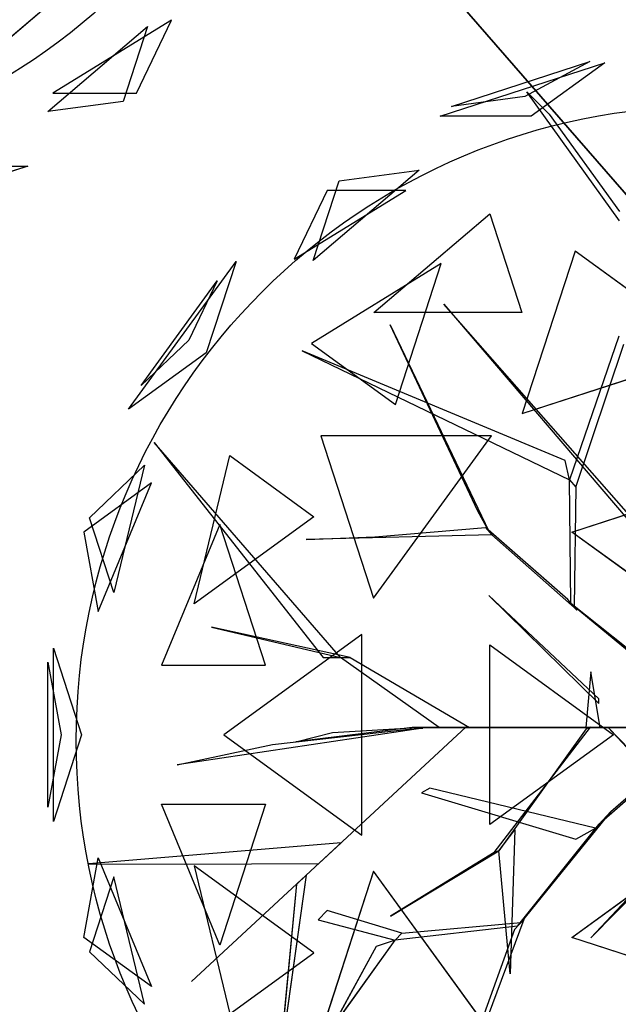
# Model space of a CAD drawing. Extents: x 22936 to 50368, y -4877 to 31080.
# Tile 98 of 256: x 42484 to 42602, y 3627 to 3821. Entities that reach past the tile are written whole.
import ezdxf

# ---------------------------------------------------------------- set-up
doc = ezdxf.new("R2010")
doc.units = 0
doc.layers.get('0').update_dxf_attribs({"linetype": 'CONTINUOUS'})
for name, color, linetype in [('00_TRACE_ARBRE', 3, 'CONTINUOUS'), ('00_TRACE_RDC', 241, 'CONTINUOUS'), ('08_AMENAGEMENTS_EXTERIEURS', 253, 'CONTINUOUS'), ('09_VEGETATION', 134, 'CONTINUOUS')]:
    doc.layers.add(name, color=color, linetype=linetype)

# ---------------------------------------------------------------- blocks, each defined once
blk = doc.blocks.new('TREE_GEOMETRIC_ROUND')
at = {"color": 7}
for p, q in [((-673.9, 1568, 4186.4), (-241.2, 1708.6, 4186.4)), ((-643.6, 1593.8, 3733.7), (-280.9, 1711.6, 3733.7)), ((-280.9, 1711.6, 3733.7), (-451.4, 1619.5, 3459.9)), ((-241.2, 1708.6, 4186.4), (-434.7, 1568, 4561.2)), ((-445.6, 1631.9, 3284.6), (-387.1, 1573.3, 3300.2)), ((-202.9, 1293, 3242.7), (-445.6, 1631.9, 3284.6)), ((-451.4, 1619.5, 3459.9), (-643.6, 1593.8, 3733.7)), ((-434.7, 1568, 4561.2), (-673.9, 1568, 4186.4)), ((-387.1, 1573.3, 3300.2), (-202.9, 1318.1, 3300.2)), ((-728.6, 1426.5, 3265.8), (-1007, 1189.4, 3199.5)), ((-939.1, 1398.3, 3565.9), (-728.6, 1426.5, 3265.8)), ((-1007, 1189.4, 3199.5), (-939.1, 1398.3, 3565.9)), ((-1057.1, 1192.3, 4599.3), (-763.9, 1372.5, 4661.7)), ((-970.7, 1372.5, 4337.8), (-1057.1, 1192.3, 4599.3)), ((-763.9, 1372.5, 4661.7), (-970.7, 1372.5, 4337.8)), ((-847.9, 1052.3, 2829.7), (-543.2, 1311.8, 2902.3)), ((-543.2, 1311.8, 2902.3), (-458.8, 1052.3, 2577.8)), ((-319.5, 1213.2, 5178.3), (-458, 787, 5468.4)), ((43.2, 949.8, 5468.4), (-319.5, 1213.2, 5178.3)), ((-1491.6, 798.4, 3736.8), (-1209.6, 1186.5, 3736.8)), ((-1209.6, 1186.5, 3736.8), (-1287.6, 946.6, 3316.1)), ((-670.7, 1181.1, 5031.1), (-1011.6, 971.5, 4958.5)), ((-790.9, 811.1, 5283), (-670.7, 1181.1, 5031.1)), ((-1458.9, 861, 4189.8), (-1259, 1136.1, 4189.8)), ((-1259, 1136.1, 4189.8), (-1333.8, 980.2, 4415.9)), ((-664.3, 1074, 5052.5), (-43.9, 347.3, 3886.1)), ((-664.3, 1074, 5042), (-664.3, 1074, 5052.5)), ((-43.9, 368.2, 3797.1), (-664.3, 1074, 5042)), ((-458.8, 1052.3, 2577.8), (-847.9, 1052.3, 2829.7)), ((-804.6, 1020.4, 3023), (-546, 478.3, 3253.2)), ((-575, 530.8, 3253.2), (-804.6, 1020.4, 3023)), ((-204.6, 990.2, 4205.1), (-334, 613, 3577.5)), ((-1333.8, 980.2, 4415.9), (-1458.9, 861, 4189.8)), ((-1011.6, 971.5, 4958.5), (-790.9, 811.1, 5283)), ((-317.6, 594, 3608.8), (-191.1, 969.2, 4205.1)), ((-1287.6, 946.6, 3316.1), (-1491.6, 798.4, 3736.8)), ((-345.2, 664.2, 3650.7), (-1035.9, 952.1, 3577.5)), ((-1035.9, 952.1, 3577.5), (-334, 613, 3577.5)), ((-458, 787, 5468.4), (43.2, 949.8, 5468.4)), ((-538.8, 728.2, 2392.4), (-987, 728.2, 2682.5)), ((-987, 728.2, 2682.5), (-848.5, 302, 2392.4)), ((-848.5, 302, 2392.4), (-538.8, 728.2, 2392.4)), ((-1424.8, 711.3, 4367.3), (-981.2, 146.5, 4126.7)), ((-935.2, 146.5, 4074.4), (-1424.8, 711.3, 4367.3)), ((-1319.9, 287.5, 5031.1), (-1225.9, 676.5, 4958.5)), ((-1225.9, 676.5, 4958.5), (-1005.2, 516.2, 5283)), ((-1594.7, 513.6, 4337.8), (-1450, 651.5, 4599.3)), ((-1450, 651.5, 4599.3), (-1530.8, 317, 4661.7)), ((-334, 613, 3577.5), (-345.2, 664.2, 3650.7)), ((-327.8, 475.9, 5644.3), (120.7, 621.6, 5644.3)), ((-1431.8, 604.8, 3199.5), (-1609.5, 475.7, 3565.9)), ((-1571.2, 266.8, 3265.8), (-1431.8, 604.8, 3199.5)), ((-330.3, 289.4, 3300.2), (-334, 613, 3577.5)), ((-334, 613, 3577.5), (-317.6, 594, 3608.8)), ((-317.6, 594, 3608.8), (-322, 279.9, 3326.4)), ((-546, 478.3, 3253.2), (-575, 530.8, 3253.2)), ((-1530.8, 317, 4661.7), (-1594.7, 513.6, 4337.8)), ((-1252.3, 495.8, 2829.7), (-1404.9, 125.8, 2902.3)), ((-1005.2, 516.2, 5283), (-1319.9, 287.5, 5031.1)), ((-1132, 125.8, 2577.8), (-1252.3, 495.8, 2829.7)), ((-1609.5, 475.7, 3565.9), (-1571.2, 266.8, 3265.8)), ((-537.8, 468.9, 3242.7), (-1025.3, 456, 3284.6)), ((-844.8, 462.9, 3300.2), (-554.3, 487.8, 3300.2)), ((-554.3, 487.8, 3300.2), (-537.8, 468.9, 3242.7)), ((-338.5, 298.9, 3315.9), (-554.3, 487.8, 3300.2)), ((-537.8, 468.9, 3242.7), (-313.8, 270.5, 3242.7)), ((-3.3, 240.2, 5736.5), (-327.8, 475.9, 5644.3)), ((-1025.3, 456, 3284.6), (-844.8, 462.9, 3300.2)), ((-546.1, 309.6, 5523.2), (-257.3, 25.1, 4895.5)), ((-257.3, 37.7, 5010.6), (-546.1, 309.6, 5523.2)), ((-313.8, 270.5, 3242.7), (-338.5, 298.9, 3315.9)), ((-322, 279.9, 3326.4), (-330.3, 289.4, 3300.2)), ((-330.3, 289.4, 3300.2), (15, 12.8, 2772)), ((45.1, -22, 2829.5), (-322, 279.9, 3326.4)), ((-910.1, 146.5, 4105.7), (-1274.1, 226, 4806.6)), ((-1274.1, 226, 4806.6), (-935.2, 146.5, 4074.4)), ((-879.4, 207, 5468.4), (-1242, -56.5, 5178.3)), ((-879.4, -319.9, 5468.4), (-879.4, 207, 5468.4)), ((-1688.9, -284, 4186.4), (-1688.9, 171, 4186.4)), ((-1688.9, 171, 4186.4), (-1615, -56.5, 4561.2)), ((-543.3, -292.3, 5644.3), (-543.3, 179.3, 5644.3)), ((-543.3, 179.3, 5644.3), (-218.8, -56.5, 5736.5)), ((-1704, 134.2, 3733.7), (-1669.1, -56.5, 3459.9)), ((-1704, -247.1, 3733.7), (-1704, 134.2, 3733.7)), ((-981.2, 146.5, 4126.7), (-935.2, 146.5, 4074.4)), ((-935.2, 146.5, 4074.4), (-910.1, 146.5, 4105.7)), ((-675.8, -37.7, 3415.3), (-935.2, 146.5, 4074.4)), ((-910.1, 146.5, 4105.7), (-596.3, -37.7, 3415.3)), ((-1404.9, 125.8, 2902.3), (-1132, 125.8, 2577.8)), ((-278.3, 108.8, 5612.1), (-290.8, -37.7, 4456.2)), ((-253.2, -37.7, 4456.2), (-278.3, 108.8, 5612.1)), ((-257.3, 25.1, 4895.5), (-257.3, 37.7, 5010.6)), ((-719.1, -39, 4325.4), (-1364, -135.5, 4586.9)), ((-605.7, -35.6, 3415.3), (-1326.3, -704.7, 3593.2)), ((-1326.3, -704.7, 3593.2), (-605.7, -35.6, 3357.8)), ((-1113.8, -82.4, 4555.6), (-765, -42.5, 4398.6)), ((-746.9, -37.7, 4335.9), (-1052.4, -75.3, 5099.5)), ((-1052.4, -75.3, 5099.5), (-956.1, -50.2, 4937.4)), ((-956.1, -50.2, 4937.4), (-734.4, -37.7, 4383)), ((-765, -42.5, 4398.6), (-719.1, -39, 4325.4)), ((-746.9, -37.7, 4335.9), (-232.2, -37.7, 3839)), ((-734.4, -37.7, 4383), (-746.9, -37.7, 4335.9)), ((-207.1, -37.7, 3886.1), (-734.4, -37.7, 4383)), ((-604.6, -37.7, 3415.3), (-675.8, -37.7, 3415.3)), ((-605.7, -35.6, 3357.8), (-605.7, -35.6, 3415.3)), ((-604.6, -37.7, 3357.8), (-604.6, -37.7, 3415.3)), ((-81.6, -37.7, 2934.1), (-604.6, -37.7, 3357.8)), ((-604.6, -37.7, 3415.3), (-81.6, -37.7, 3007.3)), ((-596.3, -37.7, 3415.3), (-604.6, -37.7, 3415.3)), ((-531.7, -365.8, 4848.5), (-278.5, -36.2, 4456.2)), ((-290.3, -40.6, 4571.3), (-519.9, -361.5, 4906)), ((-290.8, -37.7, 4456.2), (-253.2, -37.7, 4456.2)), ((-244.8, -37.7, 3959.3), (-290.8, -37.7, 4456.2)), ((-278.5, -36.2, 4456.2), (-290.3, -40.6, 4571.3)), ((-253.2, -37.7, 4456.2), (-207.1, -37.7, 3886.1)), ((-207.1, -37.7, 3886.1), (-244.8, -37.7, 3959.3)), ((-140.2, -37.7, 3064.9), (-232.2, -37.7, 3839)), ((-232.2, -37.7, 3839), (-207.1, -37.7, 3886.1)), ((-232.2, -37.7, 4440.5), (378.7, -669.5, 5654)), ((236.4, -544, 5491.8), (-232.2, -37.7, 4513.7)), ((-232.2, -37.7, 4513.7), (-232.2, -37.7, 4440.5)), ((-225.6, -258.5, 2358.4), (31.1, -33, 1966.5)), ((-207.1, -37.7, 3886.1), (-81.6, -37.7, 3007.3)), ((-1669.1, -56.5, 3459.9), (-1704, -247.1, 3733.7)), ((-1615, -56.5, 4561.2), (-1688.9, -284, 4186.4)), ((-1242, -56.5, 5178.3), (-879.4, -319.9, 5468.4)), ((-218.8, -56.5, 5736.5), (-543.3, -292.3, 5644.3)), ((-3.2, -69.7, 1966.5), (-257, -292.1, 2300.8)), ((-1364, -135.5, 4586.9), (-1113.8, -82.4, 4555.6)), ((-700.7, -197, 3117.4), (-722.5, -209.4, 3117.4)), ((-266.1, -301.8, 2421.1), (-700.7, -197, 3117.4)), ((-722.5, -209.4, 3117.4), (-317.1, -330.7, 2494.4)), ((-1404.9, -238.8, 2902.3), (-1132, -238.8, 2577.8)), ((-1252.3, -608.8, 2829.7), (-1404.9, -238.8, 2902.3)), ((-1132, -238.8, 2577.8), (-1252.3, -608.8, 2829.7)), ((-225.6, -258.5, 2358.4), (-461.5, -550, 2855.3)), ((-257, -292.1, 2300.8), (-225.6, -258.5, 2358.4)), ((-519.9, -361.5, 4895.5), (-477.9, -305.9, 4848.5)), ((-477.9, -305.9, 4848.5), (-489.9, -684.9, 5361.1)), ((-470.1, -559.2, 2829.1), (-257, -292.1, 2300.8)), ((-317.1, -330.7, 2494.4), (-266.1, -301.8, 2421.1)), ((-6.3, -301.3, 5010.6), (-278.3, -590, 5523.2)), ((-278.3, -590, 5523.2), (6.3, -301.3, 4895.5)), ((-933.8, -340.2, 3462.4), (-1596.1, -395.6, 3357.8)), ((-992.1, -394.3, 3488.5), (-933.8, -340.2, 3462.4)), ((-804.4, -533.2, 5246), (-519.9, -361.5, 4906)), ((-519.9, -361.5, 4906), (-531.7, -365.8, 4848.5)), ((-489.9, -684.9, 5361.1), (-519.9, -361.5, 4895.5)), ((-327.8, -588.9, 5644.3), (-3.3, -353.1, 5736.5)), ((-1609.5, -588.7, 3565.9), (-1571.2, -379.7, 3265.8)), ((-1571.2, -379.7, 3265.8), (-1431.8, -717.8, 3199.5)), ((-531.7, -365.8, 4848.5), (-804.4, -533.2, 5246)), ((-1596.1, -395.6, 3357.8), (-1345.6, -396.4, 3431)), ((-1345.6, -396.4, 3431), (-992.1, -394.3, 3488.5)), ((-1005.2, -629.1, 5283), (-1319.9, -400.4, 5031.1)), ((-1319.9, -400.4, 5031.1), (-1225.9, -789.5, 4958.5)), ((-1530.8, -429.9, 4661.7), (-1594.7, -626.6, 4337.8)), ((-1450, -764.5, 4599.3), (-1530.8, -429.9, 4661.7)), ((-1025.8, -425.7, 3546.1), (-1094.1, -911.7, 4205.1)), ((-1050.3, -449.3, 3561.8), (-1025.8, -425.7, 3546.1)), ((-848.5, -415, 2392.4), (-987, -841.2, 2682.5)), ((-538.8, -841.2, 2392.4), (-848.5, -415, 2392.4)), ((-1094.1, -911.7, 4205.1), (-1050.3, -449.3, 3561.8)), ((-970.7, -518.1, 3734), (-993.6, -542.5, 3734)), ((-993.6, -542.5, 3734), (-791.6, -596.4, 3106.3)), ((-774.4, -578.1, 3137.7), (-970.7, -518.1, 3734)), ((-603.6, -946.7, 2786.3), (-453, -540.8, 2771.6)), ((-453, -540.8, 2771.6), (-478.7, -568.3, 2844.8)), ((-470.1, -559.2, 2829.1), (-791.6, -596.4, 3106.3)), ((-774.4, -578.1, 3137.7), (-461.5, -550, 2855.3)), ((-478.7, -568.3, 2844.8), (-620.7, -965, 2843.8)), ((-461.5, -550, 2855.3), (-470.1, -559.2, 2829.1)), ((-1431.8, -717.8, 3199.5), (-1609.5, -588.7, 3565.9)), ((-791.6, -596.4, 3106.3), (-774.4, -578.1, 3137.7)), ((120.7, -734.6, 5644.3), (-327.8, -588.9, 5644.3)), ((-961.2, -832.7, 3238.8), (-791.6, -596.4, 3106.3)), ((-841.4, -612.9, 3179.5), (-961.2, -832.7, 3238.8)), ((-791.6, -596.4, 3106.3), (-841.4, -612.9, 3179.5)), ((-1594.7, -626.6, 4337.8), (-1450, -764.5, 4599.3)), ((-1225.9, -789.5, 4958.5), (-1005.2, -629.1, 5283)), ((1034.1, -1165.3, 5031.1), (729.4, -1424.8, 4958.5)), ((925.3, -1536.3, 4599.3), (1187.4, -1313.1, 4661.7)), ((1249.6, -1296.3, 3265.8), (938.1, -1487.8, 3199.5)), ((1187.4, -1313.1, 4661.7), (1123.5, -1509.8, 4337.8)), ((1157.7, -1487.8, 3565.9), (1249.6, -1296.3, 3265.8)), ((938.1, -1487.8, 3199.5), (1157.7, -1487.8, 3565.9)), ((1123.5, -1509.8, 4337.8), (925.3, -1536.3, 4599.3)), ((872.7, -1679.6, 3736.8), (416.4, -1827.8, 3736.8)), ((620.5, -1679.6, 3316.1), (872.7, -1679.6, 3736.8))]:
    blk.add_line(p, q, dxfattribs=at)
mesh = blk.add_polyface(dxfattribs=at)
corners = [(-434.7, 1568, 4561.2), (-673.9, 1568, 4186.4), (-241.2, 1708.6, 4186.4)]
mesh.append_faces([[corners[k] for k in face] for face in [(0, 1, 2)]], dxfattribs={"color": 7})
mesh = blk.add_polyface(dxfattribs=at)
corners = [(-280.9, 1711.6, 3733.7), (-451.4, 1619.5, 3459.9), (-643.6, 1593.8, 3733.7)]
mesh.append_faces([[corners[k] for k in face] for face in [(0, 1, 2)]], dxfattribs={"color": 7})
mesh = blk.add_polyface(dxfattribs=at)
corners = [(-939.1, 1398.3, 3565.9), (-728.6, 1426.5, 3265.8), (-1007, 1189.4, 3199.5)]
mesh.append_faces([[corners[k] for k in face] for face in [(0, 1, 2)]], dxfattribs={"color": 7})
mesh = blk.add_polyface(dxfattribs=at)
corners = [(-763.9, 1372.5, 4661.7), (-970.7, 1372.5, 4337.8), (-1057.1, 1192.3, 4599.3)]
mesh.append_faces([[corners[k] for k in face] for face in [(0, 1, 2)]], dxfattribs={"color": 7})
mesh = blk.add_polyface(dxfattribs=at)
corners = [(-543.2, 1311.8, 2902.3), (-458.8, 1052.3, 2577.8), (-847.9, 1052.3, 2829.7)]
mesh.append_faces([[corners[k] for k in face] for face in [(0, 1, 2)]], dxfattribs={"color": 7})
mesh = blk.add_polyface(dxfattribs=at)
corners = [(43.2, 949.8, 5468.4), (-319.5, 1213.2, 5178.3), (-458, 787, 5468.4)]
mesh.append_faces([[corners[k] for k in face] for face in [(0, 1, 2)]], dxfattribs={"color": 7})
mesh = blk.add_polyface(dxfattribs=at)
corners = [(-1209.6, 1186.5, 3736.8), (-1287.6, 946.6, 3316.1), (-1491.6, 798.4, 3736.8)]
mesh.append_faces([[corners[k] for k in face] for face in [(0, 1, 2)]], dxfattribs={"color": 7})
mesh = blk.add_polyface(dxfattribs=at)
corners = [(-670.7, 1181.1, 5031.1), (-1011.6, 971.5, 4958.5), (-790.9, 811.1, 5283)]
mesh.append_faces([[corners[k] for k in face] for face in [(0, 1, 2)]], dxfattribs={"color": 7})
mesh = blk.add_polyface(dxfattribs=at)
corners = [(-1259, 1136.1, 4189.8), (-1333.8, 980.2, 4415.9), (-1458.9, 861, 4189.8)]
mesh.append_faces([[corners[k] for k in face] for face in [(0, 1, 2)]], dxfattribs={"color": 7})
mesh = blk.add_polyface(dxfattribs=at)
corners = [(-804.6, 1020.4, 3023), (-546, 478.3, 3253.2), (-575, 530.8, 3253.2)]
mesh.append_faces([[corners[k] for k in face] for face in [(0, 1, 2)]], dxfattribs={"color": 7})
mesh = blk.add_polyface(dxfattribs=at)
corners = [(-345.2, 664.2, 3650.7), (-1035.9, 952.1, 3577.5), (-334, 613, 3577.5)]
mesh.append_faces([[corners[k] for k in face] for face in [(0, 1, 2)]], dxfattribs={"color": 7})
mesh = blk.add_polyface(dxfattribs=at)
corners = [(-538.8, 728.2, 2392.4), (-987, 728.2, 2682.5), (-848.5, 302, 2392.4)]
mesh.append_faces([[corners[k] for k in face] for face in [(0, 1, 2)]], dxfattribs={"color": 7})
mesh = blk.add_polyface(dxfattribs=at)
corners = [(-1424.8, 711.3, 4367.3), (-981.2, 146.5, 4126.7), (-935.2, 146.5, 4074.4)]
mesh.append_faces([[corners[k] for k in face] for face in [(0, 1, 2)]], dxfattribs={"color": 7})
mesh = blk.add_polyface(dxfattribs=at)
corners = [(-1225.9, 676.5, 4958.5), (-1005.2, 516.2, 5283), (-1319.9, 287.5, 5031.1)]
mesh.append_faces([[corners[k] for k in face] for face in [(0, 1, 2)]], dxfattribs={"color": 7})
mesh = blk.add_polyface(dxfattribs=at)
corners = [(-1450, 651.5, 4599.3), (-1530.8, 317, 4661.7), (-1594.7, 513.6, 4337.8)]
mesh.append_faces([[corners[k] for k in face] for face in [(0, 1, 2)]], dxfattribs={"color": 7})
mesh = blk.add_polyface(dxfattribs=at)
corners = [(120.7, 621.6, 5644.3), (-3.3, 240.2, 5736.5), (-327.8, 475.9, 5644.3)]
mesh.append_faces([[corners[k] for k in face] for face in [(0, 1, 2)]], dxfattribs={"color": 7})
mesh = blk.add_polyface(dxfattribs=at)
corners = [(-1431.8, 604.8, 3199.5), (-1609.5, 475.7, 3565.9), (-1571.2, 266.8, 3265.8)]
mesh.append_faces([[corners[k] for k in face] for face in [(0, 1, 2)]], dxfattribs={"color": 7})
mesh = blk.add_polyface(dxfattribs=at)
corners = [(-1252.3, 495.8, 2829.7), (-1404.9, 125.8, 2902.3), (-1132, 125.8, 2577.8)]
mesh.append_faces([[corners[k] for k in face] for face in [(0, 1, 2)]], dxfattribs={"color": 7})
mesh = blk.add_polyface(dxfattribs=at)
corners = [(-546.1, 309.6, 5523.2), (-257.3, 25.1, 4895.5), (-257.3, 37.7, 5010.6)]
mesh.append_faces([[corners[k] for k in face] for face in [(0, 1, 2)]], dxfattribs={"color": 7})
mesh = blk.add_polyface(dxfattribs=at)
corners = [(-1274.1, 226, 4806.6), (-935.2, 146.5, 4074.4), (-910.1, 146.5, 4105.7)]
mesh.append_faces([[corners[k] for k in face] for face in [(0, 1, 2)]], dxfattribs={"color": 7})
mesh = blk.add_polyface(dxfattribs=at)
corners = [(-879.4, 207, 5468.4), (-1242, -56.5, 5178.3), (-879.4, -319.9, 5468.4)]
mesh.append_faces([[corners[k] for k in face] for face in [(0, 1, 2)]], dxfattribs={"color": 7})
mesh = blk.add_polyface(dxfattribs=at)
corners = [(-1688.9, 171, 4186.4), (-1615, -56.5, 4561.2), (-1688.9, -284, 4186.4)]
mesh.append_faces([[corners[k] for k in face] for face in [(0, 1, 2)]], dxfattribs={"color": 7})
mesh = blk.add_polyface(dxfattribs=at)
corners = [(-218.8, -56.5, 5736.5), (-543.3, -292.3, 5644.3), (-543.3, 179.3, 5644.3)]
mesh.append_faces([[corners[k] for k in face] for face in [(0, 1, 2)]], dxfattribs={"color": 7})
mesh = blk.add_polyface(dxfattribs=at)
corners = [(-1704, 134.2, 3733.7), (-1669.1, -56.5, 3459.9), (-1704, -247.1, 3733.7)]
mesh.append_faces([[corners[k] for k in face] for face in [(0, 1, 2)]], dxfattribs={"color": 7})
mesh = blk.add_polyface(dxfattribs=at)
corners = [(-278.3, 108.8, 5612.1), (-290.8, -37.7, 4456.2), (-253.2, -37.7, 4456.2)]
mesh.append_faces([[corners[k] for k in face] for face in [(0, 1, 2)]], dxfattribs={"color": 7})
mesh = blk.add_polyface(dxfattribs=at)
corners = [(-1326.3, -704.7, 3593.2), (-605.7, -35.6, 3357.8), (-605.7, -35.6, 3415.3)]
mesh.append_faces([[corners[k] for k in face] for face in [(0, 1, 2)]], dxfattribs={"color": 7})
mesh = blk.add_polyface(dxfattribs=at)
corners = [(-207.1, -37.7, 3886.1), (-746.9, -37.7, 4335.9), (-232.2, -37.7, 3839), (-734.4, -37.7, 4383)]
mesh.append_faces([[corners[k] for k in face] for face in [(0, 1, 2), (1, 0, 3)]], dxfattribs={"vtx0": -1, "color": 7})
mesh = blk.add_polyface(dxfattribs=at)
corners = [(-604.6, -37.7, 3357.8), (-81.6, -37.7, 3007.3), (-81.6, -37.7, 2934.1), (-604.6, -37.7, 3415.3)]
mesh.append_faces([[corners[k] for k in face] for face in [(0, 1, 2), (1, 0, 3)]], dxfattribs={"vtx0": -1, "color": 7})
mesh = blk.add_polyface(dxfattribs=at)
corners = [(-244.8, -37.7, 3959.3), (-253.2, -37.7, 4456.2), (-207.1, -37.7, 3886.1), (-290.8, -37.7, 4456.2)]
mesh.append_faces([[corners[k] for k in face] for face in [(0, 1, 2), (1, 0, 3)]], dxfattribs={"vtx0": -1, "color": 7})
mesh = blk.add_polyface(dxfattribs=at)
corners = [(-140.2, -37.7, 3064.9), (-207.1, -37.7, 3886.1), (-81.6, -37.7, 3007.3), (-232.2, -37.7, 3839)]
mesh.append_faces([[corners[k] for k in face] for face in [(0, 1, 2), (1, 0, 3)]], dxfattribs={"vtx0": -1, "color": 7})
mesh = blk.add_polyface(dxfattribs=at)
corners = [(-1132, -238.8, 2577.8), (-1252.3, -608.8, 2829.7), (-1404.9, -238.8, 2902.3)]
mesh.append_faces([[corners[k] for k in face] for face in [(0, 1, 2)]], dxfattribs={"color": 7})
mesh = blk.add_polyface(dxfattribs=at)
corners = [(-489.9, -684.9, 5361.1), (-519.9, -361.5, 4895.5), (-477.9, -305.9, 4848.5)]
mesh.append_faces([[corners[k] for k in face] for face in [(0, 1, 2)]], dxfattribs={"color": 7})
mesh = blk.add_polyface(dxfattribs=at)
corners = [(-6.3, -301.3, 5010.6), (-278.3, -590, 5523.2), (6.3, -301.3, 4895.5)]
mesh.append_faces([[corners[k] for k in face] for face in [(0, 1, 2)]], dxfattribs={"color": 7})
mesh = blk.add_polyface(dxfattribs=at)
corners = [(-804.4, -533.2, 5246), (-519.9, -361.5, 4906), (-531.7, -365.8, 4848.5)]
mesh.append_faces([[corners[k] for k in face] for face in [(0, 1, 2)]], dxfattribs={"color": 7})
mesh = blk.add_polyface(dxfattribs=at)
corners = [(120.7, -734.6, 5644.3), (-327.8, -588.9, 5644.3), (-3.3, -353.1, 5736.5)]
mesh.append_faces([[corners[k] for k in face] for face in [(0, 1, 2)]], dxfattribs={"color": 7})
mesh = blk.add_polyface(dxfattribs=at)
corners = [(-1571.2, -379.7, 3265.8), (-1431.8, -717.8, 3199.5), (-1609.5, -588.7, 3565.9)]
mesh.append_faces([[corners[k] for k in face] for face in [(0, 1, 2)]], dxfattribs={"color": 7})
mesh = blk.add_polyface(dxfattribs=at)
corners = [(-1319.9, -400.4, 5031.1), (-1225.9, -789.5, 4958.5), (-1005.2, -629.1, 5283)]
mesh.append_faces([[corners[k] for k in face] for face in [(0, 1, 2)]], dxfattribs={"color": 7})
mesh = blk.add_polyface(dxfattribs=at)
corners = [(-1530.8, -429.9, 4661.7), (-1594.7, -626.6, 4337.8), (-1450, -764.5, 4599.3)]
mesh.append_faces([[corners[k] for k in face] for face in [(0, 1, 2)]], dxfattribs={"color": 7})
mesh = blk.add_polyface(dxfattribs=at)
corners = [(-1094.1, -911.7, 4205.1), (-1050.3, -449.3, 3561.8), (-1025.8, -425.7, 3546.1)]
mesh.append_faces([[corners[k] for k in face] for face in [(0, 1, 2)]], dxfattribs={"color": 7})
mesh = blk.add_polyface(dxfattribs=at)
corners = [(-538.8, -841.2, 2392.4), (-848.5, -415, 2392.4), (-987, -841.2, 2682.5)]
mesh.append_faces([[corners[k] for k in face] for face in [(0, 1, 2)]], dxfattribs={"color": 7})
mesh = blk.add_polyface(dxfattribs=at)
corners = [(-791.6, -596.4, 3106.3), (-841.4, -612.9, 3179.5), (-961.2, -832.7, 3238.8)]
mesh.append_faces([[corners[k] for k in face] for face in [(0, 1, 2)]], dxfattribs={"color": 7})
mesh = blk.add_polyface(dxfattribs=at)
corners = [(645, -1165.3, 5283), (1034.1, -1165.3, 5031.1), (729.4, -1424.8, 4958.5)]
mesh.append_faces([[corners[k] for k in face] for face in [(0, 1, 2)]], dxfattribs={"color": 7})
mesh = blk.add_polyface(dxfattribs=at)
corners = [(1187.4, -1313.1, 4661.7), (1123.5, -1509.8, 4337.8), (925.3, -1536.3, 4599.3)]
mesh.append_faces([[corners[k] for k in face] for face in [(0, 1, 2)]], dxfattribs={"color": 7})
mesh = blk.add_polyface(dxfattribs=at)
corners = [(1157.7, -1487.8, 3565.9), (1249.6, -1296.3, 3265.8), (938.1, -1487.8, 3199.5)]
mesh.append_faces([[corners[k] for k in face] for face in [(0, 1, 2)]], dxfattribs={"color": 7})
mesh = blk.add_polyface(dxfattribs=at)
corners = [(872.7, -1679.6, 3736.8), (416.4, -1827.8, 3736.8), (620.5, -1679.6, 3316.1)]
mesh.append_faces([[corners[k] for k in face] for face in [(0, 1, 2)]], dxfattribs={"color": 7})
blk = doc.blocks.new('ARBRE_SIMPLE')
blk.add_circle((0, 0), 250)
blk = doc.blocks.new('GROUPER_1')
at = {"layer": '00_TRACE_ARBRE', "xscale": 0.5, "yscale": 0.5, "zscale": 0.5, "rotation": 10.53798942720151}
for p in [(802.92, 4528.2), (1006.23, 4290.46)]:
    blk.add_blockref('ARBRE_SIMPLE', p, dxfattribs=at)
blk = doc.blocks.new('GROUPER_2')
at = {"layer": '00_TRACE_RDC'}
blk.add_blockref('GROUPER_1', (12098.99, 4265.72), dxfattribs=at)
blk = doc.blocks.new('GROUPER_14')
at = {"layer": '08_AMENAGEMENTS_EXTERIEURS'}
mesh = blk.add_polyface(dxfattribs=at)
corners = [(817.34, 935.13), (1260.59, 426.07), (730.57, 426.07), (1355.17, 843.46)]
mesh.append_faces([[corners[k] for k in face] for face in [(0, 1, 2), (1, 0, 3)]], dxfattribs={"vtx0": -1})
blk = doc.blocks.new('GROUPER_15')
at = {"layer": '08_AMENAGEMENTS_EXTERIEURS'}
mesh = blk.add_polyface(dxfattribs=at)
corners = [(461.94, 4281.63), (224.07, 1581.77), (0, 1571.56), (690.13, 4316)]
mesh.append_faces([[corners[k] for k in face] for face in [(0, 1, 2), (1, 0, 3)]], dxfattribs={"vtx0": -1})

msp = doc.modelspace()

# ---------------------------------------------------------------- block references
at = {"layer": '00_TRACE_RDC'}
msp.add_blockref('GROUPER_2', (29515.15, -4876.93), dxfattribs=at)
at = {"layer": '08_AMENAGEMENTS_EXTERIEURS', "color": 254}
msp.add_blockref('GROUPER_15', (41971.41, 1619.93), dxfattribs=at)
at = {"layer": '08_AMENAGEMENTS_EXTERIEURS', "color": 73}
msp.add_blockref('GROUPER_14', (41528.38, 3147.93), dxfattribs=at)
at = {"layer": '09_VEGETATION', "xscale": 0.075, "yscale": 0.075, "zscale": 0.075}
for p in [(42420.39, 3918.37), (42617.57, 3684.62)]:
    msp.add_blockref('TREE_GEOMETRIC_ROUND', p, dxfattribs=at)

doc.saveas('drawing.dxf')
